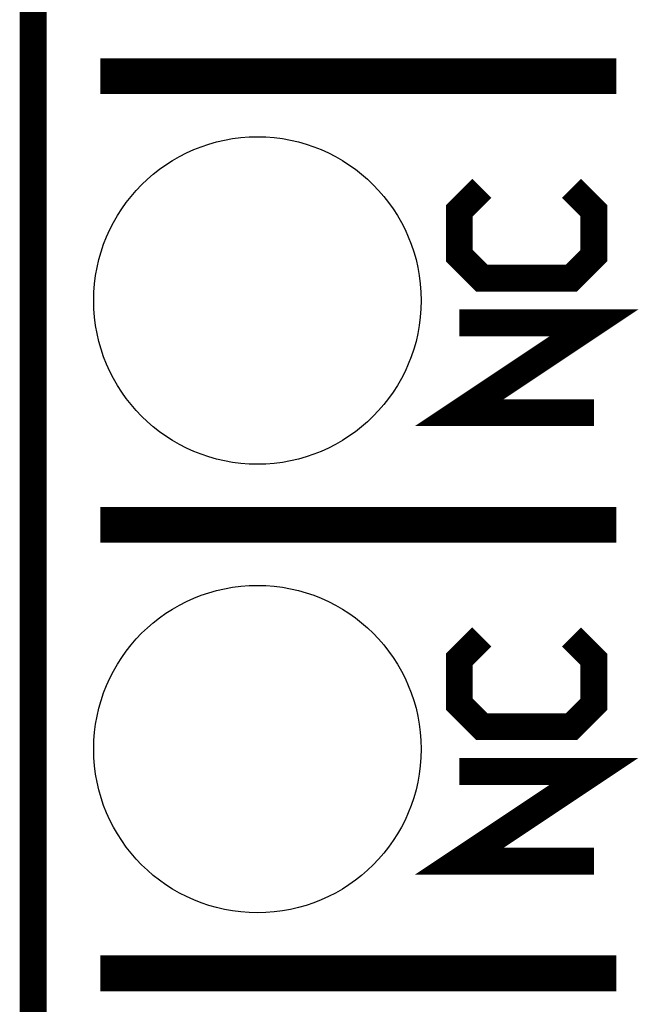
# Model space of a CAD drawing. Extents: x -1.3 to 24.2, y -3.9 to 53.4.
# Tile 2 of 23: x -1.3 to 2.2, y 3.6 to 9.2. Entities that reach past the tile are written whole.
import ezdxf

# ---------------------------------------------------------------- set-up
doc = ezdxf.new("R2010")
doc.units = 0
doc.layers.get('0').update_dxf_attribs({"linetype": 'CONTINUOUS'})
for name, color, linetype in [('WIFI_BLE_CLICK_V102_GKO', 5, 'CONTINUOUS'), ('WIFI_BLE_CLICK_V102_GTO', 14, 'CONTINUOUS'), ('WIFI_BLE_CLICK_V102_GTS', 12, 'CONTINUOUS')]:
    doc.layers.add(name, color=color, linetype=linetype)

# ---------------------------------------------------------------- blocks, each defined once
blk = doc.blocks.new('ROUND_38')
blk.add_circle((0, 0), 0.9271)

msp = doc.modelspace()

# ---------------------------------------------------------------- linework, layer by layer
at = {"layer": 'WIFI_BLE_CLICK_V102_GKO', "const_width": 0.1524}
msp.add_lwpolyline([(-1.27, -3.81), (-1.27, 51.054)], dxfattribs=at)
at = {"layer": 'WIFI_BLE_CLICK_V102_GTO'}
for points, const_width in [([(-0.889, 8.89), (2.032, 8.89)], 0.2032), ([(1.27, 8.255), (1.143, 8.128), (1.143, 7.874), (1.27, 7.747), (1.778, 7.747), (1.905, 7.874), (1.905, 8.128), (1.778, 8.255)], 0.1524), ([(1.905, 6.985), (1.143, 6.985), (1.905, 7.493), (1.143, 7.493)], 0.1524), ([(-0.889, 6.35), (2.032, 6.35)], 0.2032), ([(1.27, 5.715), (1.143, 5.588), (1.143, 5.334), (1.27, 5.207), (1.778, 5.207), (1.905, 5.334), (1.905, 5.588), (1.778, 5.715)], 0.1524), ([(1.905, 4.445), (1.143, 4.445), (1.905, 4.953), (1.143, 4.953)], 0.1524), ([(-0.889, 3.81), (2.032, 3.81)], 0.2032)]:
    msp.add_lwpolyline(points, dxfattribs=dict(at, const_width=const_width))

# ---------------------------------------------------------------- block references
at = {"layer": 'WIFI_BLE_CLICK_V102_GTS'}
for p in [(0, 7.62), (0, 5.08)]:
    msp.add_blockref('ROUND_38', p, dxfattribs=at)

doc.saveas('drawing.dxf')
